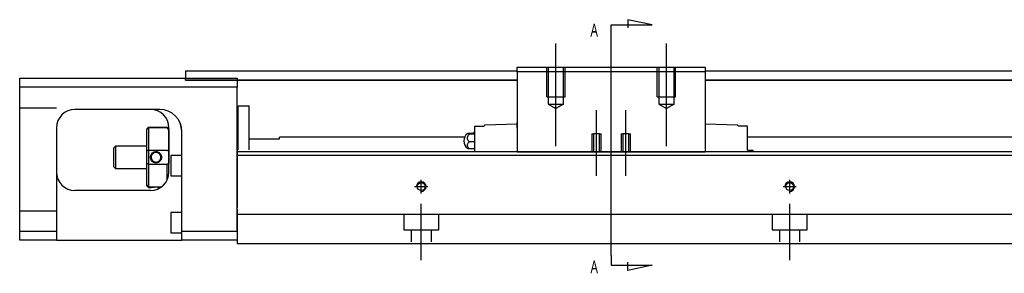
# Model space of a CAD drawing. Header units: millimetres. Extents: x -257 to 3135, y -1556 to 860.
# Tile 3 of 15: x -90 to 177, y -1284 to -1215. Entities that reach past the tile are written whole.
import ezdxf
from ezdxf.lldxf.tags import DXFTag

# ---------------------------------------------------------------- set-up
doc = ezdxf.new("R2010")
doc.units = ezdxf.units.MM
doc.layers.get('0').update_dxf_attribs({"linetype": 'CONTINUOUS'})
doc.styles.add('CHN', font='msjhbd.ttf')
tags = doc.linetypes.add('DASHED', pattern=[25.72, 12.86, -12.86]).pattern_tags.tags
tags[6:7] = [DXFTag(74, 4), DXFTag(75, 0), DXFTag(340, '0'), DXFTag(46, 0.0), DXFTag(50, 0.0), DXFTag(44, 0.0), DXFTag(45, 0.0)]
tags[4:5] = [DXFTag(74, 4), DXFTag(75, 0), DXFTag(340, '0'), DXFTag(46, 0.0), DXFTag(50, 0.0), DXFTag(44, 0.0), DXFTag(45, 0.0)]

msp = doc.modelspace()

# ---------------------------------------------------------------- linework, layer by layer
for p, q in [((81.28, -1216.5), (74.69, -1215.07)), ((74.69, -1215.07), (74.69, -1217.3)), ((70.13, -1216.5), (81.28, -1216.5)), ((70.13, -1219.14), (70.13, -1216.5)), ((70.13, -1279.03), (70.13, -1219.14)), ((70.13, -1279.03), (70.13, -1281.66)), ((70.13, -1281.66), (81.28, -1281.66)), ((74.69, -1283.1), (74.69, -1280.87)), ((81.28, -1281.66), (74.69, -1283.1))]:
    msp.add_line(p, q)
at = {"ltscale": 0.2}
for p, q in [((55.13, -1249.37), (55.13, -1221.54)), ((85.13, -1249.37), (85.13, -1221.54)), ((66.13, -1257.42), (66.13, -1239.59)), ((74.13, -1257.42), (74.13, -1239.59))]:
    msp.add_line(p, q, dxfattribs=at)
at = {"linetype": 'Continuous'}
for p, q in [((-45.42, -1228.96), (44.63, -1228.96)), ((-45.42, -1228.96), (-45.42, -1229.96)), ((44.63, -1227.96), (95.63, -1227.96)), ((44.63, -1229.25), (44.63, -1227.96)), ((44.63, -1229.25), (44.63, -1250.96)), ((95.63, -1229.25), (44.63, -1229.25)), ((95.63, -1227.96), (95.63, -1229.25)), ((95.63, -1228.96), (479.58, -1228.96)), ((95.63, -1229.25), (95.63, -1250.96)), ((-90.42, -1233.41), (-90.42, -1230.91)), ((-90.42, -1230.91), (-31.42, -1230.91)), ((-45.42, -1229.96), (-45.42, -1230.96)), ((-45.42, -1230.91), (-45.42, -1230.91)), ((-45.42, -1231.46), (-45.42, -1230.96)), ((44.63, -1231.46), (-45.42, -1231.46)), ((-45.42, -1231.46), (44.63, -1231.46)), ((-31.42, -1230.91), (-31.42, -1233.41)), ((479.58, -1231.46), (95.63, -1231.46)), ((95.63, -1231.46), (479.58, -1231.46)), ((-31.42, -1233.41), (-90.42, -1233.41)), ((-90.42, -1272.41), (-90.42, -1233.41)), ((-31.42, -1272.41), (-31.42, -1233.41)), ((-52.57, -1239.41), (-75.42, -1239.41)), ((-31.12, -1238.41), (-28.12, -1238.41)), ((-31.12, -1250.36), (-31.12, -1238.41)), ((-31.12, -1238.41), (-28.12, -1238.41)), ((-31.12, -1250.36), (-31.12, -1238.41)), ((-28.12, -1250.36), (-28.12, -1238.41)), ((-28.12, -1250.36), (-28.12, -1238.41)), ((-31.12, -1241.66), (-31.42, -1241.66)), ((-31.12, -1241.66), (-31.42, -1241.66)), ((-80.42, -1244.41), (-80.42, -1272.41)), ((-55.92, -1244.71), (-55.42, -1244.21)), ((-55.92, -1244.71), (-55.92, -1244.89)), ((-55.92, -1250.73), (-55.92, -1244.89)), ((-55.42, -1244.21), (-55.42, -1244.44)), ((-55.42, -1244.21), (-50.42, -1244.21)), ((-55.42, -1244.44), (-55.42, -1250.48)), ((-50.42, -1244.44), (-55.42, -1244.44)), ((-49.92, -1244.71), (-50.42, -1244.21)), ((-50.42, -1244.44), (-50.42, -1244.21)), ((-49.92, -1256.41), (-49.92, -1244.41)), ((-49.92, -1244.71), (-49.92, -1244.89)), ((-49.92, -1244.89), (-49.92, -1250.73)), ((33.13, -1243.96), (35.63, -1243.96)), ((33.13, -1246.16), (33.13, -1243.96)), ((35.63, -1243.96), (35.63, -1243.89)), ((44.63, -1243.46), (35.83, -1243.69)), ((44.57, -1244.46), (44.63, -1244.46)), ((44.63, -1243.96), (44.63, -1242.96)), ((44.63, -1244.46), (44.63, -1243.96)), ((95.63, -1242.96), (95.63, -1243.96)), ((104.44, -1243.69), (95.63, -1243.46)), ((95.63, -1243.96), (95.63, -1244.46)), ((95.63, -1244.46), (95.7, -1244.46)), ((104.63, -1243.89), (104.63, -1243.96)), ((107.13, -1243.96), (104.63, -1243.96)), ((107.13, -1246.16), (107.13, -1243.96)), ((-46.42, -1272.41), (-46.42, -1245.4)), ((-28.12, -1247.41), (-19.92, -1247.41)), ((30.34, -1246.96), (-19.92, -1246.96)), ((-19.92, -1247.41), (-19.92, -1246.96)), ((31.68, -1245.85), (33.13, -1245.85)), ((33.13, -1246.09), (31.68, -1246.09)), ((33.13, -1249.46), (33.13, -1246.16)), ((107.13, -1249.46), (107.13, -1246.16)), ((468.58, -1246.96), (107.13, -1246.96)), ((-64.42, -1249.41), (-64.92, -1249.91)), ((-64.92, -1249.91), (-64.92, -1252.41)), ((-55.92, -1249.41), (-64.42, -1249.41)), ((-64.42, -1249.41), (-64.42, -1255.41)), ((-55.92, -1254.08), (-55.92, -1250.73)), ((-55.42, -1250.48), (-55.42, -1254.34)), ((-55.42, -1250.48), (-50.42, -1250.48)), ((-49.92, -1250.73), (-49.92, -1254.08)), ((33.13, -1248.19), (31.68, -1248.19)), ((33.13, -1250.07), (31.68, -1250.07)), ((33.13, -1250.91), (33.13, -1249.46)), ((107.13, -1250.46), (107.13, -1249.46)), ((107.13, -1250.46), (108.52, -1250.46)), ((108.52, -1250.46), (108.63, -1250.46)), ((108.52, -1250.46), (108.52, -1250.91)), ((108.63, -1250.91), (108.63, -1250.46)), ((-64.92, -1252.41), (-64.92, -1254.91)), ((-46.42, -1251.91), (-49.42, -1251.91)), ((-49.42, -1251.91), (-49.42, -1257.41)), ((72.7, -1250.91), (-31.42, -1250.91)), ((72.44, -1251.91), (-31.42, -1251.91)), ((44.63, -1251), (44.63, -1250.96)), ((44.63, -1250.96), (95.63, -1250.96)), ((95.63, -1251), (44.63, -1251)), ((468.58, -1251.91), (72.44, -1251.91)), ((468.58, -1250.91), (72.7, -1250.91)), ((95.63, -1250.96), (95.63, -1251)), ((-64.92, -1254.91), (-64.42, -1255.41)), ((-64.42, -1255.41), (-55.92, -1255.41)), ((-55.92, -1259.92), (-55.92, -1254.08)), ((-55.42, -1254.34), (-55.42, -1260.38)), ((-50.42, -1254.34), (-55.42, -1254.34)), ((-50.42, -1258.59), (-50.42, -1254.34)), ((-49.42, -1257.41), (-46.42, -1257.41)), ((-54.92, -1261.41), (-75.42, -1261.41)), ((-55.92, -1260.11), (-55.92, -1259.92)), ((-55.92, -1260.11), (-55.42, -1260.61)), ((-55.42, -1260.38), (-55.42, -1260.61)), ((-55.42, -1260.38), (-51.88, -1260.38)), ((-55.42, -1260.61), (-54.92, -1260.61)), ((-31.42, -1266.56), (-31.42, -1273.36)), ((-46.42, -1267.41), (-49.42, -1267.41)), ((-49.42, -1267.41), (-49.42, -1272.91)), ((-90.42, -1272.41), (-80.42, -1272.41)), ((-90.42, -1274.91), (-90.42, -1272.41)), ((-80.42, -1272.41), (-80.42, -1274.91)), ((-49.42, -1272.91), (-46.42, -1272.91)), ((-46.42, -1274.91), (-46.42, -1272.41)), ((-46.42, -1272.41), (-31.42, -1272.41)), ((-31.42, -1273.36), (-31.42, -1275.91)), ((-80.42, -1274.91), (-90.42, -1274.91)), ((-80.42, -1274.91), (-46.42, -1274.91)), ((-31.42, -1274.91), (-46.42, -1274.91)), ((66.29, -1275.91), (-31.42, -1275.91)), ((468.58, -1275.91), (66.29, -1275.91))]:
    msp.add_line(p, q, dxfattribs=at)
at = {"linetype": 'DASHED', "ltscale": 0.3}
for p, q in [((52.63, -1235.96), (52.63, -1227.96)), ((53.03, -1227.96), (53.03, -1237.96)), ((57.23, -1237.96), (57.23, -1227.96)), ((57.63, -1235.96), (57.63, -1227.96)), ((82.63, -1235.96), (82.63, -1227.96)), ((83.03, -1227.96), (83.03, -1237.96)), ((87.23, -1237.96), (87.23, -1227.96)), ((87.63, -1235.96), (87.63, -1227.96)), ((52.63, -1235.96), (57.63, -1235.96)), ((82.63, -1235.96), (87.63, -1235.96)), ((-80.42, -1239.05), (-90.42, -1239.05)), ((53.03, -1237.96), (57.23, -1237.96)), ((53.03, -1237.96), (55.13, -1239.17)), ((57.23, -1237.96), (55.13, -1239.17)), ((83.03, -1237.96), (87.23, -1237.96)), ((83.03, -1237.96), (85.13, -1239.17)), ((87.23, -1237.96), (85.13, -1239.17)), ((64.88, -1246), (64.88, -1251)), ((64.88, -1246), (65.33, -1246)), ((65.33, -1246), (65.33, -1251)), ((66.93, -1246), (65.33, -1246)), ((66.93, -1251), (66.93, -1246)), ((66.93, -1246), (67.38, -1246)), ((67.38, -1251), (67.38, -1246)), ((72.88, -1246), (72.88, -1251)), ((72.88, -1246), (73.33, -1246)), ((73.33, -1246), (73.33, -1251)), ((74.93, -1246), (73.33, -1246)), ((74.93, -1251), (74.93, -1246)), ((74.93, -1246), (75.38, -1246)), ((75.38, -1251), (75.38, -1246)), ((-80.42, -1267.05), (-90.42, -1267.05)), ((468.58, -1267.91), (-31.42, -1267.91)), ((13.83, -1267.91), (13.83, -1272.06)), ((23.33, -1272.06), (23.33, -1267.91)), ((113.83, -1267.91), (113.83, -1272.06)), ((123.33, -1272.06), (123.33, -1267.91)), ((13.83, -1272.06), (23.33, -1272.06)), ((15.83, -1272.06), (15.83, -1275.36)), ((21.33, -1275.36), (21.33, -1272.06)), ((113.83, -1272.06), (123.33, -1272.06)), ((115.83, -1272.06), (115.83, -1275.36)), ((121.33, -1275.36), (121.33, -1272.06))]:
    msp.add_line(p, q, dxfattribs=at)
at = {"linetype": 'DASHED'}
for p, q in [((-52.42, -1239.41), (-52.57, -1239.41)), ((33.13, -1243.96), (33.13, -1243.96)), ((35.63, -1243.96), (35.63, -1243.96)), ((104.63, -1243.96), (104.63, -1243.96)), ((107.13, -1243.96), (107.13, -1243.96)), ((-31.42, -1250.36), (-31.42, -1251.36)), ((-31.42, -1251.36), (-31.42, -1266.06)), ((-31.42, -1272.41), (-31.42, -1275.91))]:
    msp.add_line(p, q, dxfattribs=at)
at = {"ltscale": 0.5}
for p, q in [((18.58, -1262.22), (18.58, -1258.56)), ((118.58, -1262.22), (118.58, -1258.56)), ((16.78, -1260.36), (20.38, -1260.36)), ((116.78, -1260.36), (120.38, -1260.36)), ((18.58, -1280.36), (18.58, -1265)), ((118.58, -1280.36), (118.58, -1265))]:
    msp.add_line(p, q, dxfattribs=at)
at = {"linetype": 'Continuous'}
for centre in [(18.58, -1260.36), (118.58, -1260.36)]:
    msp.add_circle(centre, 1.07, dxfattribs=at)
for centre, radius, start, end in [((-75.42, -1244.41), 5, 90, 180), ((-54.92, -1244.41), 5, 0, 90), ((35.83, -1243.89), 0.2, 91.5, 180), ((104.43, -1243.89), 0.2, 0, 88.5), ((32.63, -1247.96), 2.5, 126.4021, 180), ((32.63, -1247.96), 2.5, 180, 233.5675), ((34.62, -1247.92), 2.85, 121.5132, 133.5232), ((-75.42, -1256.41), 5, 180, 270), ((-54.92, -1256.41), 5, 270, 0)]:
    msp.add_arc(centre, radius, start, end, dxfattribs=at)
at = {"linetype": 'DASHED'}
msp.add_arc((-52.42, -1245.41), 6, 0, 90, dxfattribs=at)
for centre in [(18.58, -1260.36), (118.58, -1260.36)]:
    msp.add_arc(centre, 1.3, 270, 180)
at = {"linetype": 'Continuous'}
msp.add_ellipse((-52.42, -1245.4), major_axis=(4.24, 4.24), ratio=1, start_param=5.497787, end_param=7.068583, dxfattribs=at)
for points in [[(-52.42, -1239.4), (-52.47, -1239.4), (-52.52, -1239.41), (-52.57, -1239.41)], [(-55.42, -1244.44), (-55.58, -1244.59), (-55.75, -1244.74), (-55.92, -1244.89)], [(-50.42, -1244.44), (-50.25, -1244.59), (-50.08, -1244.74), (-49.92, -1244.89)], [(-55.42, -1250.48), (-55.58, -1250.56), (-55.75, -1250.65), (-55.92, -1250.73)], [(-50.42, -1250.48), (-50.25, -1250.56), (-50.08, -1250.65), (-49.92, -1250.73)], [(-55.42, -1254.34), (-55.58, -1254.25), (-55.75, -1254.17), (-55.92, -1254.08)], [(-49.92, -1254.08), (-50.08, -1254.17), (-50.25, -1254.25), (-50.42, -1254.34)], [(-55.42, -1260.38), (-55.58, -1260.23), (-55.75, -1260.07), (-55.92, -1259.92)]]:
    msp.add_open_spline(points, degree=3, dxfattribs=at)
for points, knots in [([(31.68, -1246.09), (31.55, -1246.08), (31.44, -1246.06), (31.26, -1246.03), (31.2, -1246.02), (31.13, -1245.98), (31.13, -1245.96), (31.17, -1245.93), (31.22, -1245.91), (31.37, -1245.88), (31.48, -1245.87), (31.62, -1245.85), (31.65, -1245.85), (31.68, -1245.85)], [0, 0, 0, 0, 0.192078, 0.192078, 0.384156, 0.384156, 0.576234, 0.576234, 0.768312, 0.768312, 0.960389, 0.960389, 1, 1, 1, 1]), ([(31.68, -1248.19), (31.55, -1248.1), (31.44, -1247.98), (31.26, -1247.71), (31.2, -1247.57), (31.13, -1247.27), (31.13, -1247.11), (31.17, -1246.81), (31.22, -1246.66), (31.37, -1246.38), (31.48, -1246.26), (31.62, -1246.13), (31.65, -1246.11), (31.68, -1246.09)], [0, 0, 0, 0, 0.192078, 0.192078, 0.384156, 0.384156, 0.576234, 0.576234, 0.768312, 0.768312, 0.960389, 0.960389, 1, 1, 1, 1]), ([(31.68, -1250.07), (31.55, -1249.98), (31.44, -1249.87), (31.26, -1249.64), (31.2, -1249.51), (31.13, -1249.24), (31.13, -1249.1), (31.17, -1248.83), (31.22, -1248.7), (31.37, -1248.46), (31.48, -1248.35), (31.62, -1248.23), (31.65, -1248.21), (31.68, -1248.19)], [0, 0, 0, 0, 0.192078, 0.192078, 0.384156, 0.384156, 0.576234, 0.576234, 0.768312, 0.768312, 0.960389, 0.960389, 1, 1, 1, 1]), ([(31.15, -1249.97), (31.17, -1249.98), (31.22, -1250), (31.37, -1250.03), (31.48, -1250.05), (31.62, -1250.06), (31.65, -1250.06), (31.68, -1250.07)], [0, 0, 0, 0, 0.448024, 0.448024, 0.905631, 0.905631, 1, 1, 1, 1]), ([(-54.92, -1252.41), (-54.92, -1252.23), (-54.89, -1252.05), (-54.78, -1251.72), (-54.69, -1251.57), (-54.48, -1251.29), (-54.34, -1251.17), (-54.05, -1250.99), (-53.89, -1250.92), (-53.56, -1250.85), (-53.38, -1250.84), (-53.06, -1250.89), (-52.91, -1250.94), (-52.62, -1251.08), (-52.48, -1251.18), (-52.25, -1251.41), (-52.15, -1251.55), (-52, -1251.86), (-51.95, -1252.03), (-51.92, -1252.27), (-51.91, -1252.34), (-51.91, -1252.41)], [0, 0, 0, 0, 0.109357, 0.109357, 0.21915, 0.21915, 0.330451, 0.330451, 0.436162, 0.436162, 0.542186, 0.542186, 0.640015, 0.640015, 0.743853, 0.743853, 0.849113, 0.849113, 0.958413, 0.958413, 1, 1, 1, 1]), ([(-51.91, -1252.41), (-51.91, -1252.58), (-51.94, -1252.76), (-52.06, -1253.09), (-52.14, -1253.25), (-52.36, -1253.53), (-52.5, -1253.65), (-52.79, -1253.83), (-52.95, -1253.89), (-53.28, -1253.96), (-53.45, -1253.97), (-53.78, -1253.92), (-53.93, -1253.88), (-54.22, -1253.73), (-54.35, -1253.64), (-54.59, -1253.4), (-54.69, -1253.26), (-54.84, -1252.95), (-54.89, -1252.78), (-54.92, -1252.54), (-54.92, -1252.47), (-54.92, -1252.41)], [0, 0, 0, 0, 0.109681, 0.109681, 0.219848, 0.219848, 0.331471, 0.331471, 0.436803, 0.436803, 0.542595, 0.542595, 0.640477, 0.640477, 0.744315, 0.744315, 0.8492, 0.8492, 0.95844, 0.95844, 1, 1, 1, 1]), ([(-52.12, -1252.41), (-52.12, -1252.28), (-52.13, -1252.16), (-52.21, -1251.91), (-52.27, -1251.77), (-52.44, -1251.54), (-52.54, -1251.43), (-52.78, -1251.27), (-52.91, -1251.2), (-53.19, -1251.12), (-53.34, -1251.1), (-53.63, -1251.12), (-53.77, -1251.15), (-54.04, -1251.25), (-54.16, -1251.33), (-54.38, -1251.52), (-54.47, -1251.63), (-54.62, -1251.89), (-54.67, -1252.03), (-54.71, -1252.25), (-54.72, -1252.33), (-54.72, -1252.41)], [0, 0, 0, 0, 0.090081, 0.090081, 0.195216, 0.195216, 0.30186, 0.30186, 0.410211, 0.410211, 0.517617, 0.517617, 0.621981, 0.621981, 0.727419, 0.727419, 0.835017, 0.835017, 0.943332, 0.943332, 1, 1, 1, 1]), ([(-54.72, -1252.41), (-54.72, -1252.53), (-54.7, -1252.65), (-54.63, -1252.91), (-54.56, -1253.04), (-54.4, -1253.27), (-54.29, -1253.38), (-54.06, -1253.55), (-53.92, -1253.61), (-53.64, -1253.7), (-53.49, -1253.71), (-53.2, -1253.7), (-53.06, -1253.67), (-52.8, -1253.56), (-52.67, -1253.48), (-52.46, -1253.29), (-52.36, -1253.18), (-52.22, -1252.93), (-52.16, -1252.78), (-52.12, -1252.56), (-52.12, -1252.48), (-52.12, -1252.41)], [0, 0, 0, 0, 0.090082, 0.090082, 0.19511, 0.19511, 0.301651, 0.301651, 0.410013, 0.410013, 0.517402, 0.517402, 0.621792, 0.621792, 0.727238, 0.727238, 0.834796, 0.834796, 0.943135, 0.943135, 1, 1, 1, 1]), ([(-54.92, -1260.61), (-54.92, -1260.61), (-54.89, -1260.6), (-54.78, -1260.58), (-54.69, -1260.56), (-54.48, -1260.53), (-54.34, -1260.51), (-54.04, -1260.48), (-53.88, -1260.47), (-53.56, -1260.46), (-53.38, -1260.46), (-53.06, -1260.47), (-52.91, -1260.47), (-52.62, -1260.5), (-52.48, -1260.52), (-52.28, -1260.54), (-52.2, -1260.55), (-52.14, -1260.57)], [0, 0, 0, 0, 0.1096809, 0.1096809, 0.2198481, 0.2198481, 0.3314707, 0.3314707, 0.4368026, 0.4368026, 0.542595, 0.542595, 0.6404774, 0.6404774, 0.7443154, 0.7443154, 0.8201607, 0.8201607, 0.8201607, 0.8201607])]:
    msp.add_open_spline(points, degree=3, knots=knots, dxfattribs=at)

# ---------------------------------------------------------------- texts
at = {"style": 'CHN', "width": 0.7}
for p in [(64.51, -1219.64), (64.51, -1283.89)]:
    msp.add_text('A', height=3.5, dxfattribs=at).set_placement(p)

doc.saveas('drawing.dxf')
